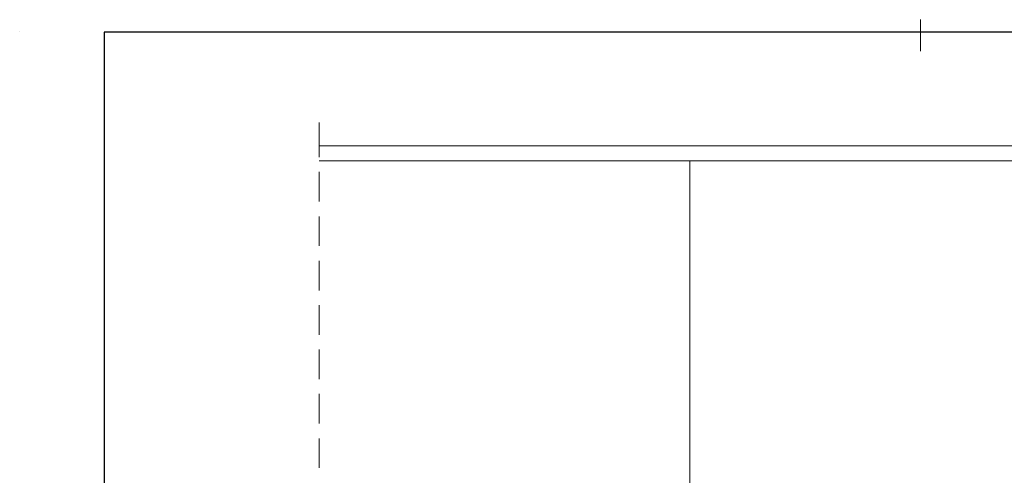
# Model space of a CAD drawing. Header units: millimetres. Extents: x 16 to 647, y 3 to 417.
# Tile 49 of 80: x 16 to 227, y 319 to 417. Entities that reach past the tile are written whole.
import ezdxf

# ---------------------------------------------------------------- set-up
doc = ezdxf.new("R2010")
doc.units = ezdxf.units.MM
doc.header["$MEASUREMENT"] = 0
doc.layers.get('0').update_dxf_attribs({"linetype": 'CONTINUOUS'})

msp = doc.modelspace()

# ---------------------------------------------------------------- linework, layer by layer
at = {"color": 152, "linetype": 'Continuous', "lineweight": 20, "true_color": 0x005cb8}
msp.add_lwpolyline([(209.25, 410.37), (209.25, 417.15)], dxfattribs=at)
at = {"color": 152, "linetype": 'Continuous', "lineweight": 5, "true_color": 0x005cb8}
msp.add_lwpolyline([(16.05, 414.52), (16.1, 414.52)], dxfattribs=at)
at = {"color": 7, "linetype": 'Continuous', "lineweight": 30}
msp.add_lwpolyline([(34.15, 414.5), (34.15, 5.3), (644.48, 5.3), (644.48, 414.5)], close=True, dxfattribs=at)
at = {"color": 7, "linetype": 'Continuous', "lineweight": 18}
for points in [[(80.26, 395.08), (80.26, 387.63)], [(80.26, 384.45), (80.26, 378.1)], [(80.26, 374.92), (80.26, 368.57)], [(80.26, 365.39), (80.26, 359.04)], [(80.26, 355.86), (80.26, 349.51)], [(80.26, 346.33), (80.26, 339.98)], [(80.26, 336.8), (80.26, 330.45)], [(80.26, 327.27), (80.26, 320.92)]]:
    msp.add_lwpolyline(points, dxfattribs=at)
at = {"color": 252, "linetype": 'Continuous', "lineweight": 18, "true_color": 0x989898}
for points in [[(406.24, 260.81), (441.7, 260.81), (466.65, 390.08), (80.26, 390.08)], [(406.24, 264.04), (439.07, 264.04), (462.79, 386.87), (80.26, 386.87)], [(159.73, 316.47), (159.73, 386.87)]]:
    msp.add_lwpolyline(points, dxfattribs=at)

doc.saveas('drawing.dxf')
